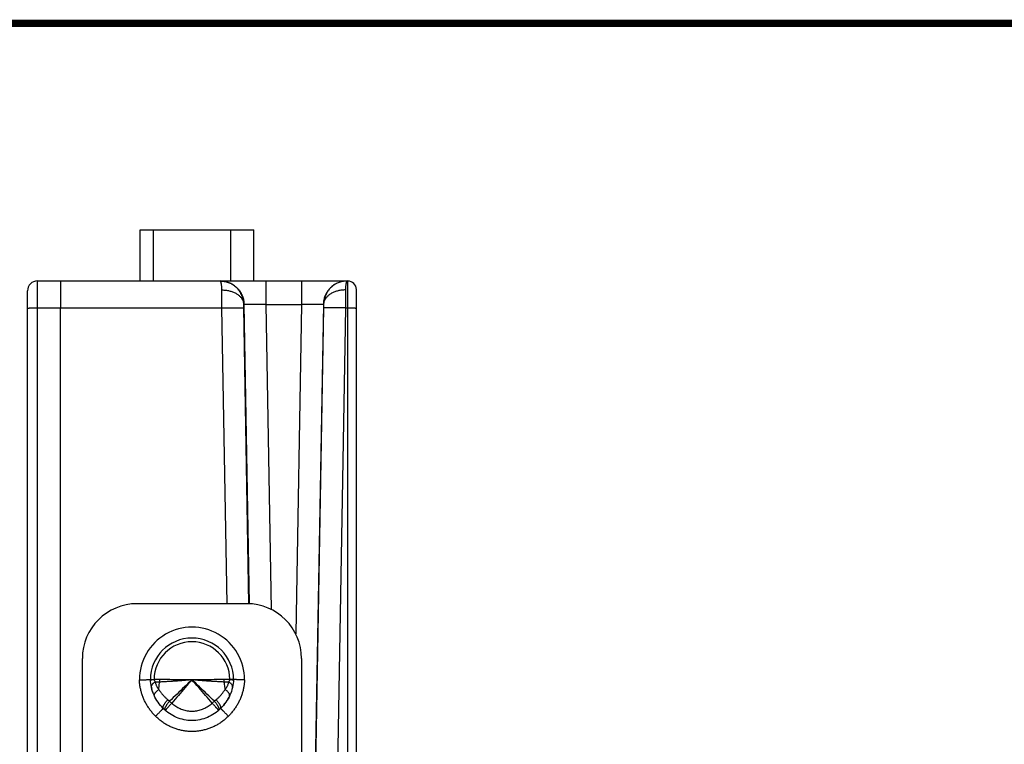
# Model space of a CAD drawing. Header units: inches. Extents: x 0.2 to 16.8, y 0.1 to 10.8.
# Tile 25 of 25: x 8.8 to 11.5, y 8.8 to 10.8. Entities that reach past the tile are written whole.
import ezdxf

# ---------------------------------------------------------------- set-up
doc = ezdxf.new("R2010")
doc.units = ezdxf.units.IN
doc.header["$LTSCALE"] = 0.935
doc.header["$MEASUREMENT"] = 0
doc.layers.get('0').update_dxf_attribs({"linetype": 'CONTINUOUS'})

msp = doc.modelspace()

# ---------------------------------------------------------------- linework, layer by layer
at = {"color": 7, "linetype": 'CONTINUOUS'}
for p, q in [((9.1467, 10.0537), (9.1467, 10.1937)), ((9.1467, 10.1937), (9.4577, 10.1937)), ((9.1833, 10.0537), (9.1833, 10.1937)), ((9.3943, 10.0537), (9.3943, 10.1937)), ((9.4577, 10.0537), (9.4577, 10.1937)), ((8.8652, 10.0537), (9.7146, 10.0537)), ((9.4905, 10.0537), (9.4905, 9.9898)), ((9.5879, 10.0537), (9.5879, 9.9898)), ((9.7146, 8.4303), (9.7146, 10.0537)), ((8.8382, 8.3454), (8.8382, 10.0267)), ((9.7382, 8.3789), (9.7382, 10.03)), ((8.865, 8.4305), (8.865, 9.98)), ((8.865, 9.98), (9.3701, 9.98)), ((8.9282, 8.4305), (8.9282, 9.98)), ((9.3842, 9.1707), (9.3701, 9.98)), ((9.43, 9.9898), (9.4305, 9.9898)), ((9.4442, 9.1704), (9.4301, 9.98)), ((9.4305, 9.9898), (9.4448, 9.1704)), ((9.4905, 9.9898), (9.5051, 9.1548)), ((9.4905, 9.9898), (9.5879, 9.9898)), ((9.5879, 9.9898), (9.5722, 9.0879)), ((9.6479, 9.9898), (9.6247, 8.6632)), ((9.6483, 9.98), (9.6254, 8.6636)), ((9.6479, 9.9898), (9.6484, 9.9898)), ((9.7083, 9.98), (9.6851, 8.6481)), ((9.7083, 9.98), (9.7146, 9.98)), ((9.4382, 9.1707), (9.1382, 9.1707)), ((8.9882, 8.3797), (8.9882, 9.0207)), ((9.5882, 9.0207), (9.5882, 8.3797))]:
    msp.add_line(p, q, dxfattribs=at)
at = {"color": 7, "linetype": 'CONTINUOUS', "const_width": 0.02}
msp.add_lwpolyline([(16.75, 10.7586), (0.25, 10.7586)], dxfattribs=at)
at = {"color": 7, "linetype": 'CONTINUOUS'}
for centre, radius, start, end in [((8.8652, 10.0267), 0.027, 90, 179.9981), ((9.7146, 10.03), 0.0236, 0, 90), ((9.1382, 9.0207), 0.15, 90, 180), ((9.4382, 9.0207), 0.15, 0, 90), ((9.2882, 8.9627), 0.1439, 359.9465, 180.0535), ((9.2882, 8.9627), 0.1139, 0.1866, 179.8134), ((9.2882, 8.9627), 0.1038, 0.6031, 179.3969)]:
    msp.add_arc(centre, radius, start, end, dxfattribs=at)
for points, knots in [([(8.865, 9.98), (8.865, 9.982), (8.865, 9.9861), (8.865, 9.9921), (8.865, 9.9981), (8.865, 10.0039), (8.865, 10.0096), (8.865, 10.0151), (8.865, 10.0203), (8.865, 10.0252), (8.865, 10.0299), (8.8651, 10.0341), (8.8651, 10.0381), (8.8651, 10.0416), (8.8651, 10.0447), (8.8651, 10.0473), (8.8651, 10.0495), (8.8652, 10.0512), (8.8651, 10.0526), (8.8653, 10.0531), (8.8651, 10.0537), (8.8652, 10.0537)], [0, 0, 0, 0, 0.083116, 0.165581, 0.246817, 0.326278, 0.40343, 0.477753, 0.548735, 0.615882, 0.678743, 0.736925, 0.790072, 0.83785, 0.879947, 0.91608, 0.946, 0.969495, 0.986398, 0.996588, 1, 1, 1, 1]), ([(8.9285, 10.0537), (8.9285, 10.0537), (8.9286, 10.0531), (8.9284, 10.0526), (8.9285, 10.0512), (8.9284, 10.0495), (8.9284, 10.0473), (8.9284, 10.0447), (8.9284, 10.0416), (8.9283, 10.038), (8.9283, 10.0341), (8.9283, 10.0298), (8.9283, 10.0252), (8.9283, 10.0203), (8.9283, 10.0151), (8.9282, 10.0096), (8.9282, 10.0039), (8.9282, 9.9981), (8.9282, 9.9921), (8.9282, 9.9861), (8.9282, 9.982), (8.9282, 9.98)], [0, 0, 0, 0, 0.003419, 0.0136, 0.030487, 0.053968, 0.083886, 0.120043, 0.162196, 0.210064, 0.263327, 0.32163, 0.384583, 0.451765, 0.522728, 0.596998, 0.674079, 0.753455, 0.834597, 0.916962, 1, 1, 1, 1]), ([(9.43, 9.9898), (9.43, 9.9917), (9.4297, 9.9954), (9.4289, 10.0009), (9.4276, 10.0064), (9.4259, 10.0117), (9.4237, 10.0168), (9.4211, 10.0218), (9.418, 10.0265), (9.4146, 10.0309), (9.4107, 10.035), (9.4066, 10.0388), (9.4021, 10.0422), (9.3974, 10.0452), (9.3924, 10.0477), (9.3872, 10.0499), (9.3818, 10.0516), (9.3764, 10.0528), (9.3709, 10.0535), (9.3673, 10.0536), (9.3656, 10.0537)], [0, 0, 0, 0, 0.05569, 0.111347, 0.166993, 0.222644, 0.278289, 0.333971, 0.389725, 0.445513, 0.501315, 0.557137, 0.61296, 0.668779, 0.724572, 0.780355, 0.83616, 0.891971, 0.94776, 1, 1, 1, 1]), ([(9.3657, 10.0537), (9.3675, 10.0536), (9.3712, 10.0535), (9.3767, 10.0528), (9.3822, 10.0516), (9.3876, 10.0499), (9.3928, 10.0478), (9.3978, 10.0452), (9.4025, 10.0422), (9.407, 10.0388), (9.4112, 10.0351), (9.415, 10.031), (9.4185, 10.0266), (9.4215, 10.0219), (9.4242, 10.0169), (9.4264, 10.0118), (9.4282, 10.0064), (9.4295, 10.001), (9.4303, 9.9954), (9.4305, 9.9917), (9.4305, 9.9898)], [0, 0, 0, 0, 0.053943, 0.10959, 0.165238, 0.220886, 0.276534, 0.332182, 0.387831, 0.443481, 0.499131, 0.554782, 0.610433, 0.666084, 0.721736, 0.777388, 0.833041, 0.888694, 0.944347, 1, 1, 1, 1]), ([(9.37, 10.0291), (9.37, 10.0305), (9.37, 10.0333), (9.3697, 10.0374), (9.3694, 10.041), (9.369, 10.0442), (9.3685, 10.047), (9.368, 10.0493), (9.3674, 10.0512), (9.3667, 10.0525), (9.3662, 10.0532), (9.3659, 10.0534)], [0, 0, 0, 0, 0.17457, 0.335853, 0.482373, 0.612998, 0.726499, 0.82206, 0.899216, 0.958169, 1, 1, 1, 1]), ([(9.7129, 10.0537), (9.711, 10.0537), (9.7073, 10.0535), (9.7017, 10.0528), (9.6962, 10.0516), (9.6909, 10.0499), (9.6857, 10.0478), (9.6807, 10.0452), (9.6759, 10.0422), (9.6714, 10.0388), (9.6673, 10.0351), (9.6634, 10.031), (9.66, 10.0266), (9.6569, 10.0219), (9.6543, 10.0169), (9.652, 10.0118), (9.6503, 10.0064), (9.649, 10.001), (9.6482, 9.9954), (9.6479, 9.9917), (9.6479, 9.9898)], [0, 0, 0, 0, 0.055552, 0.111105, 0.166657, 0.22221, 0.277764, 0.333318, 0.388872, 0.444427, 0.499982, 0.555538, 0.611095, 0.666651, 0.722209, 0.777767, 0.833325, 0.888883, 0.944441, 1, 1, 1, 1]), ([(9.7129, 10.0537), (9.7111, 10.0536), (9.7075, 10.0535), (9.7021, 10.0528), (9.6966, 10.0516), (9.6912, 10.0499), (9.686, 10.0477), (9.6811, 10.0452), (9.6763, 10.0422), (9.6718, 10.0388), (9.6677, 10.035), (9.6639, 10.0309), (9.6604, 10.0265), (9.6574, 10.0218), (9.6547, 10.0168), (9.6525, 10.0117), (9.6508, 10.0064), (9.6495, 10.0009), (9.6487, 9.9954), (9.6485, 9.9917), (9.6484, 9.9898)], [0, 0, 0, 0, 0.05224, 0.108029, 0.16384, 0.219645, 0.275428, 0.331222, 0.38704, 0.442863, 0.498685, 0.554487, 0.610275, 0.666029, 0.72171, 0.777356, 0.833006, 0.888653, 0.94431, 1, 1, 1, 1]), ([(9.7125, 10.0534), (9.7122, 10.0532), (9.7117, 10.0525), (9.7111, 10.0512), (9.7105, 10.0493), (9.7099, 10.047), (9.7094, 10.0442), (9.709, 10.041), (9.7087, 10.0374), (9.7085, 10.0333), (9.7084, 10.0305), (9.7084, 10.0291)], [0, 0, 0, 0, 0.041832, 0.100785, 0.177941, 0.273502, 0.387003, 0.517628, 0.664148, 0.82543, 1, 1, 1, 1]), ([(9.37, 10.0291), (9.3717, 10.0291), (9.3751, 10.029), (9.3803, 10.0286), (9.3853, 10.0278), (9.3902, 10.0268), (9.395, 10.0255), (9.3996, 10.024), (9.4039, 10.0221), (9.4081, 10.0201), (9.4119, 10.0177), (9.4154, 10.0152), (9.4186, 10.0125), (9.4215, 10.0096), (9.4239, 10.0066), (9.426, 10.0034), (9.4277, 10.0001), (9.4289, 9.9967), (9.4297, 9.9933), (9.4299, 9.991), (9.43, 9.9898)], [0, 0, 0, 0, 0.065575, 0.130882, 0.195661, 0.259661, 0.322648, 0.384404, 0.444737, 0.503483, 0.560515, 0.615745, 0.669134, 0.720695, 0.770499, 0.818679, 0.865433, 0.91102, 0.955756, 1, 1, 1, 1]), ([(9.3701, 9.98), (9.3701, 9.982), (9.3701, 9.9859), (9.3701, 9.9919), (9.3701, 9.9977), (9.37, 10.0034), (9.37, 10.009), (9.37, 10.0144), (9.37, 10.0195), (9.37, 10.0244), (9.37, 10.0276), (9.37, 10.0291)], [0, 0, 0, 0, 0.121897, 0.242882, 0.362134, 0.478888, 0.592404, 0.701964, 0.806864, 0.906423, 1, 1, 1, 1]), ([(9.7084, 10.0291), (9.7067, 10.0291), (9.7033, 10.029), (9.6982, 10.0286), (9.6931, 10.0278), (9.6882, 10.0268), (9.6835, 10.0255), (9.6789, 10.024), (9.6745, 10.0221), (9.6704, 10.0201), (9.6665, 10.0177), (9.663, 10.0152), (9.6598, 10.0125), (9.657, 10.0096), (9.6545, 10.0066), (9.6524, 10.0034), (9.6508, 10.0001), (9.6495, 9.9967), (9.6487, 9.9933), (9.6485, 9.991), (9.6484, 9.9898)], [0, 0, 0, 0, 0.065574, 0.13088, 0.195658, 0.259658, 0.322644, 0.384399, 0.444732, 0.503478, 0.560509, 0.61574, 0.66913, 0.720691, 0.770496, 0.818676, 0.865431, 0.911019, 0.955755, 1, 1, 1, 1]), ([(9.7084, 10.0291), (9.7084, 10.0276), (9.7084, 10.0244), (9.7084, 10.0195), (9.7084, 10.0144), (9.7084, 10.009), (9.7084, 10.0034), (9.7084, 9.9977), (9.7084, 9.9919), (9.7083, 9.9859), (9.7083, 9.982), (9.7083, 9.98)], [0, 0, 0, 0, 0.093577, 0.193136, 0.298036, 0.407596, 0.521112, 0.637866, 0.757118, 0.878103, 1, 1, 1, 1]), ([(8.8382, 9.9795), (8.8382, 9.9795), (8.8385, 9.9795), (8.8389, 9.9796), (8.8396, 9.9796), (8.8406, 9.9797), (8.8419, 9.9797), (8.8434, 9.9798), (8.8452, 9.9798), (8.8471, 9.9798), (8.8493, 9.9799), (8.8516, 9.9799), (8.8541, 9.9799), (8.8567, 9.9799), (8.8594, 9.98), (8.8622, 9.98), (8.864, 9.98), (8.865, 9.98)], [0, 0, 0, 0, 0.00576, 0.022186, 0.049257, 0.086705, 0.134132, 0.191028, 0.256779, 0.330673, 0.411912, 0.499615, 0.592833, 0.690556, 0.791727, 0.895248, 1, 1, 1, 1]), ([(9.3701, 9.98), (9.3718, 9.98), (9.3753, 9.98), (9.3804, 9.9801), (9.3854, 9.9802), (9.3904, 9.9803), (9.3951, 9.9803), (9.3997, 9.9803), (9.4041, 9.9804), (9.4082, 9.9804), (9.4121, 9.9804), (9.4156, 9.9804), (9.4188, 9.9804), (9.4216, 9.9804), (9.424, 9.9803), (9.4261, 9.9803), (9.4277, 9.9802), (9.4289, 9.9802), (9.4296, 9.9801), (9.43, 9.9801), (9.4301, 9.98)], [0, 0, 0, 0, 0.086184, 0.171725, 0.255986, 0.33834, 0.418174, 0.494895, 0.567932, 0.636741, 0.700811, 0.759665, 0.812866, 0.86002, 0.900775, 0.934831, 0.961938, 0.981901, 0.994589, 1, 1, 1, 1]), ([(9.4301, 9.98), (9.4301, 9.9806), (9.4301, 9.9817), (9.43, 9.9835), (9.43, 9.9852), (9.43, 9.9869), (9.43, 9.9884), (9.43, 9.9893), (9.43, 9.9898)], [0, 0, 0, 0, 0.179637, 0.359776, 0.535956, 0.703865, 0.85961, 1, 1, 1, 1]), ([(9.4305, 9.9898), (9.4306, 9.9899), (9.431, 9.9899), (9.4317, 9.99), (9.4329, 9.9901), (9.4346, 9.9901), (9.4366, 9.9902), (9.439, 9.9902), (9.4419, 9.9902), (9.445, 9.9903), (9.4486, 9.9903), (9.4524, 9.9903), (9.4565, 9.9902), (9.4609, 9.9902), (9.4655, 9.9902), (9.4703, 9.9901), (9.4752, 9.99), (9.4802, 9.99), (9.4854, 9.9899), (9.4888, 9.9898), (9.4905, 9.9898)], [0, 0, 0, 0, 0.005398, 0.018058, 0.037993, 0.065073, 0.099104, 0.139835, 0.186963, 0.240138, 0.29897, 0.36302, 0.431814, 0.504844, 0.581571, 0.661427, 0.743813, 0.82812, 0.913726, 1, 1, 1, 1]), ([(9.5879, 9.9898), (9.5896, 9.9898), (9.5931, 9.9899), (9.5982, 9.99), (9.6032, 9.99), (9.6082, 9.9901), (9.613, 9.9902), (9.6176, 9.9902), (9.6219, 9.9902), (9.626, 9.9903), (9.6299, 9.9903), (9.6334, 9.9903), (9.6366, 9.9902), (9.6394, 9.9902), (9.6418, 9.9902), (9.6439, 9.9901), (9.6455, 9.9901), (9.6467, 9.99), (9.6474, 9.9899), (9.6478, 9.9899), (9.6479, 9.9898)], [0, 0, 0, 0, 0.086266, 0.171878, 0.256188, 0.338574, 0.418429, 0.495157, 0.568186, 0.636981, 0.701031, 0.759862, 0.813038, 0.860165, 0.900896, 0.934928, 0.962008, 0.981942, 0.994602, 1, 1, 1, 1]), ([(9.6484, 9.9898), (9.6484, 9.9893), (9.6484, 9.9884), (9.6484, 9.9869), (9.6484, 9.9852), (9.6484, 9.9835), (9.6484, 9.9817), (9.6484, 9.9806), (9.6483, 9.98)], [0, 0, 0, 0, 0.14039, 0.296135, 0.464044, 0.640224, 0.820363, 1, 1, 1, 1]), ([(9.7083, 9.98), (9.7066, 9.98), (9.7032, 9.98), (9.698, 9.9801), (9.693, 9.9802), (9.6881, 9.9803), (9.6833, 9.9803), (9.6787, 9.9803), (9.6743, 9.9804), (9.6702, 9.9804), (9.6664, 9.9804), (9.6629, 9.9804), (9.6597, 9.9804), (9.6568, 9.9804), (9.6544, 9.9803), (9.6524, 9.9803), (9.6508, 9.9802), (9.6495, 9.9802), (9.6488, 9.9801), (9.6484, 9.9801), (9.6483, 9.98)], [0, 0, 0, 0, 0.086184, 0.171725, 0.255986, 0.33834, 0.418174, 0.494895, 0.567932, 0.636741, 0.700811, 0.759665, 0.812866, 0.86002, 0.900775, 0.934831, 0.961938, 0.981901, 0.994589, 1, 1, 1, 1]), ([(9.7146, 9.98), (9.7155, 9.98), (9.7172, 9.98), (9.7198, 9.98), (9.7224, 9.9799), (9.7248, 9.9799), (9.7271, 9.9799), (9.7293, 9.9799), (9.7312, 9.9798), (9.733, 9.9798), (9.7345, 9.9798), (9.7358, 9.9797), (9.7368, 9.9797), (9.7376, 9.9797), (9.7379, 9.9796), (9.7382, 9.9796), (9.7382, 9.9795)], [0, 0, 0, 0, 0.1119, 0.222393, 0.33009, 0.433638, 0.531734, 0.623146, 0.706725, 0.781421, 0.846296, 0.900536, 0.943464, 0.974547, 0.993419, 1, 1, 1, 1]), ([(9.1443, 8.9625), (9.1454, 8.9625), (9.1474, 8.9626), (9.1505, 8.9626), (9.1535, 8.9627), (9.1565, 8.9627), (9.1592, 8.9628), (9.1619, 8.9628), (9.1643, 8.9629), (9.1665, 8.9629), (9.1685, 8.9629), (9.1702, 8.963), (9.1716, 8.963), (9.1727, 8.963), (9.1736, 8.963), (9.174, 8.963), (9.1743, 8.963), (9.1743, 8.963)], [0, 0, 0, 0, 0.104174, 0.207271, 0.30817, 0.405861, 0.499181, 0.586872, 0.668283, 0.742607, 0.808584, 0.865678, 0.913391, 0.950945, 0.978076, 0.994518, 1, 1, 1, 1]), ([(9.1885, 8.8629), (9.1861, 8.8653), (9.1813, 8.8704), (9.1747, 8.8784), (9.1687, 8.8868), (9.1633, 8.8956), (9.1585, 8.9047), (9.1544, 8.9141), (9.151, 8.9236), (9.1483, 8.9333), (9.1462, 8.9431), (9.1449, 8.9528), (9.1444, 8.9593), (9.1443, 8.9625)], [0, 0, 0, 0, 0.092619, 0.185695, 0.278766, 0.37138, 0.463307, 0.554697, 0.645642, 0.735918, 0.825248, 0.91336, 1, 1, 1, 1]), ([(9.1743, 8.963), (9.1744, 8.9631), (9.1746, 8.9632), (9.1751, 8.9632), (9.1759, 8.9633), (9.1771, 8.9634), (9.1785, 8.9635), (9.1803, 8.9636), (9.1823, 8.9637), (9.1837, 8.9637), (9.1844, 8.9637)], [0, 0, 0, 0, 0.018131, 0.068103, 0.149979, 0.263381, 0.407131, 0.579205, 0.77764, 1, 1, 1, 1]), ([(9.2097, 8.8842), (9.1992, 8.8945), (9.1819, 8.9193), (9.1749, 8.9486), (9.1743, 8.963)], [0, 0, 0, 0, 0.499896, 1, 1, 1, 1]), ([(9.1744, 8.9619), (9.1744, 8.9619), (9.1747, 8.9621), (9.1751, 8.9622), (9.176, 8.9624), (9.1771, 8.9626), (9.1785, 8.9628), (9.1803, 8.963), (9.1823, 8.9632), (9.1837, 8.9634), (9.1844, 8.9634)], [0, 0, 0, 0, 0.01705, 0.068556, 0.151304, 0.264895, 0.408246, 0.579841, 0.777812, 1, 1, 1, 1]), ([(9.1876, 8.9564), (9.1868, 8.9559), (9.1853, 8.955), (9.1832, 8.9535), (9.1813, 8.952), (9.1798, 8.9504), (9.1785, 8.9488), (9.1776, 8.9472), (9.1771, 8.9456), (9.1769, 8.9442), (9.1769, 8.9434), (9.1769, 8.9431)], [0, 0, 0, 0, 0.154796, 0.300018, 0.434796, 0.558629, 0.671471, 0.773869, 0.867134, 0.95349, 1, 1, 1, 1]), ([(9.1844, 8.9637), (9.1844, 8.9637), (9.1844, 8.9636), (9.1844, 8.9635), (9.1844, 8.9635), (9.1844, 8.9634)], [0, 0, 0, 0, 0.333382, 0.66566, 1, 1, 1, 1]), ([(9.2003, 8.9635), (9.1985, 8.9635), (9.1949, 8.9635), (9.1896, 8.9635), (9.1861, 8.9635), (9.1844, 8.9634)], [0, 0, 0, 0, 0.34346, 0.676953, 1, 1, 1, 1]), ([(9.1844, 8.9634), (9.1845, 8.9631), (9.1846, 8.9625), (9.1848, 8.9616), (9.1851, 8.9606), (9.1856, 8.9596), (9.1862, 8.9585), (9.1868, 8.9574), (9.1874, 8.9568), (9.1876, 8.9564)], [0, 0, 0, 0, 0.116328, 0.240325, 0.372857, 0.514754, 0.666732, 0.828762, 1, 1, 1, 1]), ([(9.1876, 8.9564), (9.1879, 8.955), (9.1886, 8.9524), (9.1897, 8.9489), (9.191, 8.9459), (9.1923, 8.9433), (9.1936, 8.9411), (9.1949, 8.9392), (9.1962, 8.9376), (9.1971, 8.9367), (9.1976, 8.9364)], [0, 0, 0, 0, 0.187397, 0.350404, 0.493319, 0.619486, 0.731639, 0.831645, 0.920802, 1, 1, 1, 1]), ([(9.1997, 8.9563), (9.1985, 8.9562), (9.1959, 8.9561), (9.1918, 8.9561), (9.1891, 8.9563), (9.1876, 8.9564)], [0, 0, 0, 0, 0.313578, 0.647858, 1, 1, 1, 1]), ([(9.1976, 8.9364), (9.1977, 8.9386), (9.198, 8.943), (9.1987, 8.9496), (9.1994, 8.9541), (9.1997, 8.9563)], [0, 0, 0, 0, 0.330776, 0.664202, 1, 1, 1, 1]), ([(9.1997, 8.9563), (9.1999, 8.9571), (9.2001, 8.9587), (9.2002, 8.9611), (9.2003, 8.9627), (9.2003, 8.9635)], [0, 0, 0, 0, 0.330815, 0.664654, 1, 1, 1, 1]), ([(9.2882, 8.9627), (9.2844, 8.9622), (9.2766, 8.9614), (9.2651, 8.9604), (9.2536, 8.9595), (9.2422, 8.9588), (9.2311, 8.9581), (9.2203, 8.9575), (9.2099, 8.9569), (9.2031, 8.9565), (9.1997, 8.9563)], [0, 0, 0, 0, 0.131421, 0.262394, 0.392679, 0.521306, 0.647266, 0.769624, 0.887492, 1, 1, 1, 1]), ([(9.2882, 8.9627), (9.2848, 8.9626), (9.278, 8.9624), (9.2677, 8.9624), (9.2575, 8.9624), (9.2474, 8.9625), (9.2375, 8.9627), (9.2278, 8.963), (9.2183, 8.9632), (9.2092, 8.9634), (9.2032, 8.9635), (9.2003, 8.9635)], [0, 0, 0, 0, 0.116874, 0.233328, 0.349376, 0.464369, 0.577599, 0.688393, 0.796128, 0.900197, 1, 1, 1, 1]), ([(9.2882, 8.9627), (9.2814, 8.9562), (9.2678, 8.9431), (9.2473, 8.9236), (9.2337, 8.9105), (9.2269, 8.904)], [0, 0, 0, 0, 0.332578, 0.666952, 1, 1, 1, 1]), ([(9.2882, 8.9627), (9.2821, 8.9555), (9.2698, 8.9412), (9.2513, 8.9199), (9.2391, 8.9057), (9.2329, 8.8986)], [0, 0, 0, 0, 0.333463, 0.667207, 1, 1, 1, 1]), ([(9.3761, 8.9635), (9.3732, 8.9635), (9.3672, 8.9634), (9.3581, 8.9632), (9.3486, 8.963), (9.3389, 8.9627), (9.329, 8.9625), (9.3189, 8.9624), (9.3087, 8.9624), (9.2985, 8.9624), (9.2916, 8.9626), (9.2882, 8.9627)], [0, 0, 0, 0, 0.099802, 0.203872, 0.311607, 0.422401, 0.535631, 0.650624, 0.766672, 0.883126, 1, 1, 1, 1]), ([(9.3496, 8.904), (9.3428, 8.9105), (9.3291, 8.9236), (9.3087, 8.9431), (9.295, 8.9562), (9.2882, 8.9627)], [0, 0, 0, 0, 0.333054, 0.667434, 1, 1, 1, 1]), ([(9.3767, 8.9563), (9.3734, 8.9565), (9.3666, 8.9569), (9.3562, 8.9575), (9.3453, 8.9581), (9.3342, 8.9588), (9.3229, 8.9595), (9.3114, 8.9604), (9.2998, 8.9614), (9.2921, 8.9622), (9.2882, 8.9627)], [0, 0, 0, 0, 0.112508, 0.230376, 0.352734, 0.478694, 0.60732, 0.737605, 0.868579, 1, 1, 1, 1]), ([(9.3435, 8.8986), (9.3374, 8.9057), (9.3251, 8.9199), (9.3066, 8.9412), (9.2943, 8.9555), (9.2882, 8.9627)], [0, 0, 0, 0, 0.332793, 0.666537, 1, 1, 1, 1]), ([(9.4021, 8.963), (9.4016, 8.9486), (9.3946, 8.9193), (9.3772, 8.8945), (9.3667, 8.8842)], [0, 0, 0, 0, 0.500104, 1, 1, 1, 1]), ([(9.392, 8.9634), (9.3903, 8.9635), (9.3868, 8.9635), (9.3815, 8.9635), (9.3779, 8.9635), (9.3761, 8.9635)], [0, 0, 0, 0, 0.323187, 0.656742, 1, 1, 1, 1]), ([(9.3767, 8.9563), (9.3766, 8.9571), (9.3764, 8.9587), (9.3762, 8.9611), (9.3761, 8.9627), (9.3761, 8.9635)], [0, 0, 0, 0, 0.33084, 0.664667, 1, 1, 1, 1]), ([(9.3888, 8.9564), (9.3874, 8.9563), (9.3846, 8.9561), (9.3806, 8.9561), (9.378, 8.9562), (9.3767, 8.9563)], [0, 0, 0, 0, 0.352128, 0.686402, 1, 1, 1, 1]), ([(9.3789, 8.9364), (9.3788, 8.9386), (9.3785, 8.943), (9.3777, 8.9496), (9.3771, 8.9541), (9.3767, 8.9563)], [0, 0, 0, 0, 0.330776, 0.664201, 1, 1, 1, 1]), ([(9.3789, 8.9364), (9.3793, 8.9367), (9.3802, 8.9376), (9.3815, 8.9392), (9.3828, 8.9411), (9.3841, 8.9433), (9.3854, 8.9459), (9.3867, 8.9489), (9.3879, 8.9524), (9.3885, 8.955), (9.3888, 8.9564)], [0, 0, 0, 0, 0.079122, 0.168224, 0.268212, 0.38037, 0.506553, 0.649497, 0.812549, 1, 1, 1, 1]), ([(9.4321, 8.9625), (9.432, 8.9593), (9.4316, 8.9528), (9.4302, 8.9431), (9.4282, 8.9333), (9.4254, 8.9236), (9.422, 8.914), (9.4179, 8.9047), (9.4131, 8.8956), (9.4077, 8.8868), (9.4017, 8.8784), (9.3951, 8.8704), (9.3904, 8.8654), (9.3879, 8.8629)], [0, 0, 0, 0, 0.086375, 0.174605, 0.264256, 0.354872, 0.445989, 0.537461, 0.629394, 0.72179, 0.814483, 0.907281, 1, 1, 1, 1]), ([(9.3888, 8.9564), (9.3891, 8.9568), (9.3896, 8.9574), (9.3903, 8.9585), (9.3908, 8.9596), (9.3913, 8.9606), (9.3916, 8.9616), (9.3919, 8.9625), (9.392, 8.9631), (9.392, 8.9634)], [0, 0, 0, 0, 0.171262, 0.333251, 0.485184, 0.62707, 0.759541, 0.883571, 1, 1, 1, 1]), ([(9.3995, 8.9431), (9.3995, 8.9434), (9.3996, 8.9442), (9.3994, 8.9456), (9.3988, 8.9472), (9.3979, 8.9488), (9.3967, 8.9504), (9.3951, 8.952), (9.3933, 8.9535), (9.3911, 8.955), (9.3896, 8.9559), (9.3888, 8.9564)], [0, 0, 0, 0, 0.046391, 0.13275, 0.226019, 0.328423, 0.441274, 0.56512, 0.699914, 0.845153, 1, 1, 1, 1]), ([(9.392, 8.9634), (9.392, 8.9635), (9.392, 8.9635), (9.392, 8.9636), (9.392, 8.9637), (9.392, 8.9637)], [0, 0, 0, 0, 0.331831, 0.667344, 1, 1, 1, 1]), ([(9.4021, 8.963), (9.4021, 8.9631), (9.4018, 8.9631), (9.4013, 8.9632), (9.4005, 8.9633), (9.3994, 8.9634), (9.3979, 8.9635), (9.3962, 8.9636), (9.3942, 8.9638), (9.3928, 8.9637), (9.392, 8.9637)], [0, 0, 0, 0, 0.017607, 0.067649, 0.149592, 0.263063, 0.40689, 0.579058, 0.777671, 1, 1, 1, 1]), ([(9.392, 8.9634), (9.3927, 8.9634), (9.3942, 8.9632), (9.3962, 8.963), (9.3979, 8.9628), (9.3993, 8.9626), (9.4005, 8.9624), (9.4013, 8.9622), (9.4018, 8.9621), (9.402, 8.9619), (9.402, 8.9619)], [0, 0, 0, 0, 0.222171, 0.420142, 0.591731, 0.735065, 0.848631, 0.931345, 0.982811, 1, 1, 1, 1]), ([(9.4321, 8.9625), (9.4311, 8.9625), (9.429, 8.9624), (9.4259, 8.9626), (9.4229, 8.9626), (9.42, 8.9627), (9.4172, 8.9628), (9.4146, 8.9628), (9.4121, 8.9628), (9.4099, 8.9629), (9.4079, 8.9629), (9.4062, 8.963), (9.4048, 8.963), (9.4037, 8.963), (9.4029, 8.963), (9.4024, 8.963), (9.4022, 8.963), (9.4021, 8.963)], [0, 0, 0, 0, 0.104121, 0.207185, 0.308054, 0.405736, 0.499067, 0.586775, 0.668204, 0.742544, 0.808537, 0.865644, 0.913369, 0.950933, 0.97807, 0.994517, 1, 1, 1, 1]), ([(9.1855, 8.9183), (9.1854, 8.9186), (9.1852, 8.9193), (9.1851, 8.9205), (9.1853, 8.9221), (9.1859, 8.9238), (9.1867, 8.9255), (9.1879, 8.9273), (9.1893, 8.9291), (9.191, 8.931), (9.193, 8.9328), (9.1952, 8.9346), (9.1967, 8.9358), (9.1976, 8.9364)], [0, 0, 0, 0, 0.032606, 0.095103, 0.163275, 0.238881, 0.322926, 0.415804, 0.517451, 0.627458, 0.745157, 0.869674, 1, 1, 1, 1]), ([(9.1976, 8.9364), (9.1988, 8.9342), (9.2016, 8.9301), (9.2061, 8.924), (9.2111, 8.9183), (9.2164, 8.9129), (9.2202, 8.9095), (9.2221, 8.9079)], [0, 0, 0, 0, 0.197404, 0.397124, 0.598371, 0.799847, 1, 1, 1, 1]), ([(9.3543, 8.9079), (9.3563, 8.9095), (9.3601, 8.9129), (9.3654, 8.9183), (9.3703, 8.924), (9.3748, 8.9301), (9.3776, 8.9342), (9.3789, 8.9364)], [0, 0, 0, 0, 0.200283, 0.401631, 0.602806, 0.802643, 1, 1, 1, 1]), ([(9.391, 8.9183), (9.3911, 8.9186), (9.3912, 8.9193), (9.3913, 8.9205), (9.3911, 8.9221), (9.3906, 8.9238), (9.3897, 8.9255), (9.3885, 8.9273), (9.3871, 8.9291), (9.3854, 8.931), (9.3834, 8.9328), (9.3812, 8.9346), (9.3797, 8.9358), (9.3789, 8.9364)], [0, 0, 0, 0, 0.032788, 0.09528, 0.163445, 0.239045, 0.323081, 0.415946, 0.517577, 0.627567, 0.745244, 0.869738, 1, 1, 1, 1]), ([(9.2097, 8.8842), (9.2095, 8.8844), (9.2091, 8.8849), (9.2089, 8.886), (9.2089, 8.8872), (9.2092, 8.8887), (9.2098, 8.8903), (9.2106, 8.8921), (9.2116, 8.8941), (9.2129, 8.8962), (9.2144, 8.8984), (9.2161, 8.9008), (9.2179, 8.9031), (9.2199, 8.9055), (9.2214, 8.9071), (9.2221, 8.9079)], [0, 0, 0, 0, 0.032144, 0.068666, 0.112486, 0.165098, 0.227044, 0.298291, 0.378447, 0.466869, 0.562733, 0.665084, 0.772857, 0.884902, 1, 1, 1, 1]), ([(9.2145, 8.8796), (9.2144, 8.8797), (9.2142, 8.8801), (9.214, 8.8809), (9.214, 8.882), (9.2142, 8.8833), (9.2146, 8.8848), (9.2153, 8.8865), (9.2161, 8.8884), (9.2172, 8.8904), (9.2184, 8.8925), (9.2198, 8.8947), (9.2214, 8.897), (9.2231, 8.8993), (9.2249, 8.9017), (9.2262, 8.9032), (9.2269, 8.904)], [0, 0, 0, 0, 0.016485, 0.048391, 0.087029, 0.133715, 0.18893, 0.252671, 0.324633, 0.404307, 0.491031, 0.58402, 0.682396, 0.785203, 0.891424, 1, 1, 1, 1]), ([(9.2329, 8.8986), (9.2322, 8.8978), (9.2309, 8.8963), (9.2289, 8.8941), (9.227, 8.892), (9.2251, 8.8899), (9.2233, 8.888), (9.2217, 8.8863), (9.2202, 8.8847), (9.2189, 8.8833), (9.2177, 8.8821), (9.2168, 8.8811), (9.216, 8.8803), (9.2154, 8.8798), (9.2151, 8.8795), (9.2149, 8.8794), (9.2148, 8.8793)], [0, 0, 0, 0, 0.115938, 0.229321, 0.338869, 0.443364, 0.541657, 0.632675, 0.715438, 0.789061, 0.852755, 0.905836, 0.947743, 0.978053, 0.996508, 1, 1, 1, 1]), ([(9.2221, 8.9079), (9.2226, 8.9074), (9.2237, 8.9065), (9.2253, 8.9053), (9.2263, 8.9044), (9.2269, 8.904)], [0, 0, 0, 0, 0.337589, 0.670962, 1, 1, 1, 1]), ([(9.2269, 8.904), (9.2275, 8.9034), (9.2288, 8.9022), (9.2309, 8.9004), (9.2322, 8.8992), (9.2329, 8.8986)], [0, 0, 0, 0, 0.329426, 0.663702, 1, 1, 1, 1]), ([(9.2329, 8.8986), (9.2347, 8.897), (9.2383, 8.894), (9.2439, 8.8899), (9.2498, 8.8864), (9.2559, 8.8835), (9.2622, 8.8811), (9.2686, 8.8792), (9.2751, 8.8778), (9.2817, 8.877), (9.2882, 8.8767), (9.2948, 8.877), (9.3013, 8.8778), (9.3078, 8.8792), (9.3143, 8.8811), (9.3205, 8.8835), (9.3266, 8.8864), (9.3325, 8.8899), (9.3382, 8.894), (9.3418, 8.897), (9.3435, 8.8986)], [0, 0, 0, 0, 0.057995, 0.11551, 0.171763, 0.227016, 0.281982, 0.337107, 0.391982, 0.446235, 0.499971, 0.553664, 0.607931, 0.662798, 0.717913, 0.772933, 0.8282, 0.884477, 0.941995, 1, 1, 1, 1]), ([(9.3435, 8.8986), (9.3442, 8.8992), (9.3456, 8.9004), (9.3476, 8.9022), (9.3489, 8.9034), (9.3496, 8.904)], [0, 0, 0, 0, 0.336298, 0.670574, 1, 1, 1, 1]), ([(9.3616, 8.8793), (9.3616, 8.8794), (9.3614, 8.8795), (9.3611, 8.8798), (9.3605, 8.8803), (9.3597, 8.8811), (9.3587, 8.8821), (9.3575, 8.8833), (9.3562, 8.8847), (9.3547, 8.8863), (9.3531, 8.888), (9.3513, 8.8899), (9.3495, 8.892), (9.3475, 8.8941), (9.3455, 8.8963), (9.3442, 8.8978), (9.3435, 8.8986)], [0, 0, 0, 0, 0.003491, 0.021946, 0.052256, 0.094162, 0.147243, 0.210937, 0.28456, 0.367323, 0.458342, 0.556635, 0.66113, 0.770679, 0.884061, 1, 1, 1, 1]), ([(9.3496, 8.904), (9.3501, 8.9044), (9.3512, 8.9053), (9.3528, 8.9066), (9.3538, 8.9074), (9.3543, 8.9079)], [0, 0, 0, 0, 0.334697, 0.668083, 1, 1, 1, 1]), ([(9.3496, 8.904), (9.3502, 8.9032), (9.3515, 8.9017), (9.3533, 8.8993), (9.3551, 8.897), (9.3566, 8.8947), (9.358, 8.8925), (9.3593, 8.8904), (9.3603, 8.8884), (9.3612, 8.8865), (9.3618, 8.8848), (9.3622, 8.8833), (9.3624, 8.882), (9.3624, 8.8809), (9.3622, 8.8801), (9.362, 8.8797), (9.3619, 8.8796)], [0, 0, 0, 0, 0.108574, 0.214795, 0.3176, 0.415975, 0.508963, 0.595685, 0.675359, 0.74732, 0.811061, 0.866276, 0.912963, 0.951602, 0.983511, 1, 1, 1, 1]), ([(9.3667, 8.8842), (9.3669, 8.8844), (9.3673, 8.8849), (9.3675, 8.8859), (9.3675, 8.8872), (9.3672, 8.8886), (9.3666, 8.8903), (9.3658, 8.8921), (9.3648, 8.8941), (9.3635, 8.8962), (9.362, 8.8984), (9.3603, 8.9007), (9.3585, 8.9031), (9.3565, 8.9055), (9.3551, 8.9071), (9.3543, 8.9079)], [0, 0, 0, 0, 0.03179, 0.068061, 0.111752, 0.164333, 0.226307, 0.29759, 0.377779, 0.466256, 0.562222, 0.664708, 0.772629, 0.884807, 1, 1, 1, 1]), ([(9.2097, 8.8842), (9.2097, 8.8841), (9.2094, 8.8839), (9.2092, 8.8836), (9.2086, 8.883), (9.2078, 8.8822), (9.2068, 8.8812), (9.2056, 8.88), (9.2042, 8.8786), (9.2026, 8.8771), (9.2009, 8.8753), (9.1991, 8.8735), (9.1971, 8.8715), (9.195, 8.8695), (9.1929, 8.8673), (9.1907, 8.8651), (9.1892, 8.8637), (9.1885, 8.8629)], [0, 0, 0, 0, 0.005485, 0.02186, 0.048951, 0.086461, 0.133979, 0.190986, 0.256856, 0.330869, 0.412214, 0.499999, 0.593262, 0.690982, 0.792088, 0.895471, 1, 1, 1, 1]), ([(9.3667, 8.8842), (9.3616, 8.879), (9.3502, 8.8695), (9.3246, 8.8555), (9.2882, 8.848), (9.2518, 8.8555), (9.2262, 8.8695), (9.2148, 8.879), (9.2097, 8.8842)], [0, 0, 0, 0, 0.125422, 0.250581, 0.5, 0.749419, 0.874578, 1, 1, 1, 1]), ([(9.3879, 8.8629), (9.3872, 8.8637), (9.3857, 8.8651), (9.3835, 8.8673), (9.3814, 8.8695), (9.3794, 8.8715), (9.3774, 8.8735), (9.3755, 8.8754), (9.3738, 8.8771), (9.3723, 8.8787), (9.3709, 8.8801), (9.3697, 8.8813), (9.3687, 8.8823), (9.3679, 8.883), (9.3673, 8.8837), (9.3669, 8.8839), (9.3668, 8.8842), (9.3667, 8.8842)], [0, 0, 0, 0, 0.104528, 0.207911, 0.309016, 0.406736, 0.499999, 0.587785, 0.66913, 0.743143, 0.809015, 0.866021, 0.91354, 0.951049, 0.97814, 0.994515, 1, 1, 1, 1]), ([(9.3879, 8.8629), (9.3854, 8.8604), (9.3802, 8.8555), (9.3718, 8.8488), (9.363, 8.8427), (9.3538, 8.8374), (9.3443, 8.8327), (9.3345, 8.8289), (9.3244, 8.8257), (9.3142, 8.8234), (9.3039, 8.8218), (9.2935, 8.821), (9.283, 8.821), (9.2726, 8.8218), (9.2622, 8.8234), (9.252, 8.8257), (9.242, 8.8288), (9.2322, 8.8327), (9.2226, 8.8374), (9.2134, 8.8427), (9.2046, 8.8488), (9.1963, 8.8555), (9.191, 8.8604), (9.1885, 8.8629)], [0, 0, 0, 0, 0.048404, 0.096659, 0.144752, 0.192641, 0.240292, 0.287748, 0.335103, 0.382389, 0.429529, 0.476468, 0.523344, 0.570348, 0.617526, 0.664782, 0.712081, 0.759528, 0.80723, 0.855179, 0.903312, 0.951593, 1, 1, 1, 1])]:
    msp.add_open_spline(points, degree=3, knots=knots, dxfattribs=at)
for points in [[(9.3656, 10.0537), (9.3654, 10.0537), (9.3653, 10.0537), (9.3652, 10.0537)], [(9.3659, 10.0534), (9.3657, 10.0535), (9.3654, 10.0537), (9.3652, 10.0537)], [(9.7132, 10.0537), (9.713, 10.0537), (9.7127, 10.0535), (9.7125, 10.0534)], [(9.7132, 10.0537), (9.7131, 10.0537), (9.713, 10.0537), (9.7129, 10.0537)], [(9.1744, 8.9618), (9.1744, 8.9619), (9.1744, 8.9619), (9.1744, 8.9619)], [(9.402, 8.9619), (9.4021, 8.9619), (9.4021, 8.9619), (9.4021, 8.9618)], [(9.1769, 8.9431), (9.177, 8.9429), (9.177, 8.9427), (9.177, 8.9425)], [(9.177, 8.9425), (9.1773, 8.9414), (9.1776, 8.9403), (9.1779, 8.9392)], [(9.1779, 8.9392), (9.178, 8.9385), (9.1782, 8.9379), (9.1784, 8.9372)], [(9.1807, 8.9299), (9.1808, 8.9295), (9.181, 8.929), (9.1811, 8.9286)], [(9.3994, 8.9425), (9.3994, 8.9427), (9.3995, 8.9429), (9.3995, 8.9431)], [(9.1857, 8.9178), (9.1856, 8.9179), (9.1855, 8.9181), (9.1855, 8.9183)], [(9.3746, 8.8927), (9.3758, 8.8942), (9.377, 8.8957), (9.3782, 8.8972)], [(9.3782, 8.8972), (9.3789, 8.8982), (9.3796, 8.8991), (9.3803, 8.9)], [(9.3803, 8.9), (9.3813, 8.9015), (9.3823, 8.9029), (9.3832, 8.9044)], [(9.3832, 8.9044), (9.3839, 8.9054), (9.3845, 8.9064), (9.3852, 8.9075)], [(9.3852, 8.9075), (9.386, 8.9089), (9.3869, 8.9104), (9.3877, 8.9118)], [(9.3877, 8.9118), (9.3883, 8.9129), (9.3889, 8.914), (9.3894, 8.9151)], [(9.3907, 8.9178), (9.3908, 8.9179), (9.3909, 8.9181), (9.391, 8.9183)], [(9.2019, 8.8927), (9.2025, 8.8919), (9.2031, 8.8912), (9.2037, 8.8905)], [(9.2037, 8.8905), (9.2057, 8.8883), (9.2076, 8.8862), (9.2097, 8.8842)], [(9.2097, 8.8842), (9.2113, 8.8825), (9.213, 8.8809), (9.2147, 8.8794)], [(9.2147, 8.8794), (9.2147, 8.8794), (9.2146, 8.8795), (9.2145, 8.8796)], [(9.2147, 8.8794), (9.2147, 8.8794), (9.2148, 8.8794), (9.2148, 8.8793)], [(9.2148, 8.8793), (9.2148, 8.8794), (9.2147, 8.8794), (9.2147, 8.8794)], [(9.2148, 8.8793), (9.215, 8.8791), (9.2152, 8.8789), (9.2155, 8.8787)], [(9.2148, 8.8793), (9.2148, 8.8793), (9.2148, 8.8793), (9.2148, 8.8793)], [(9.3609, 8.8787), (9.3612, 8.8789), (9.3614, 8.8791), (9.3617, 8.8794)], [(9.3617, 8.8793), (9.3616, 8.8793), (9.3616, 8.8793), (9.3616, 8.8793)], [(9.3617, 8.8794), (9.3634, 8.8809), (9.3651, 8.8825), (9.3667, 8.8842)], [(9.3619, 8.8796), (9.3618, 8.8795), (9.3617, 8.8794), (9.3617, 8.8793)]]:
    msp.add_open_spline(points, degree=3, dxfattribs=at)

doc.saveas('drawing.dxf')
